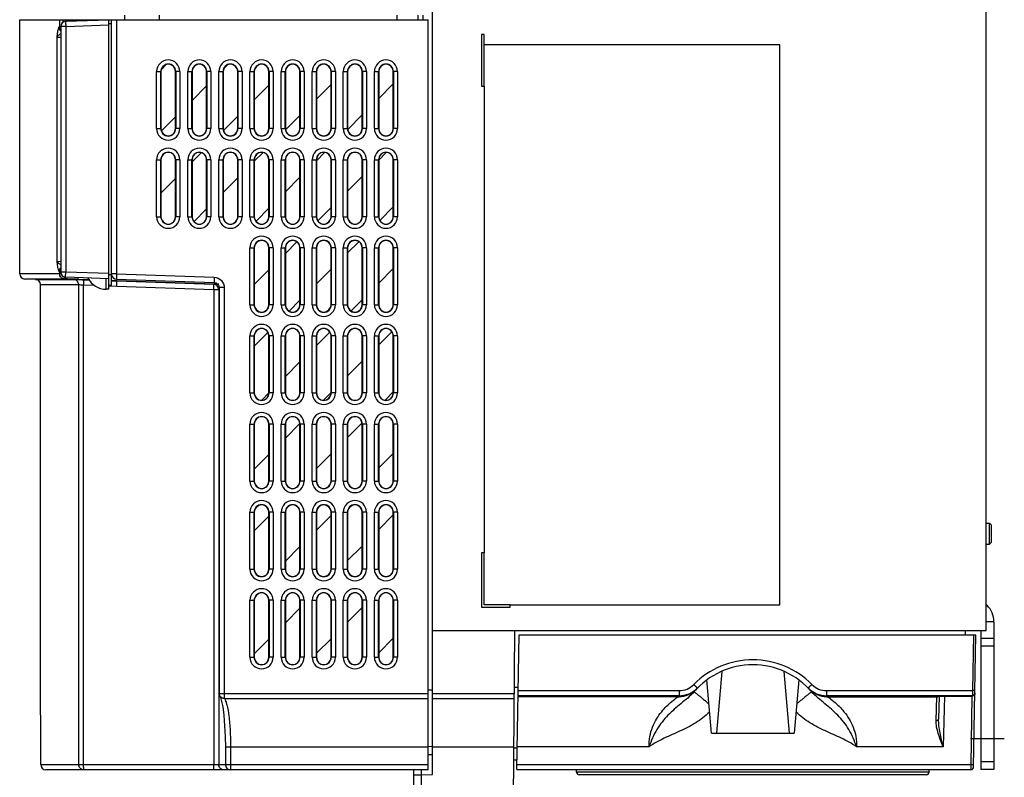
# Model space of a CAD drawing. Header units: millimetres. Extents: x 0 to 1500, y 0 to 1200.
# Tile 29 of 36: x 841 to 1031, y 402 to 548. Entities that reach past the tile are written whole.
import ezdxf

# ---------------------------------------------------------------- set-up
doc = ezdxf.new("R2010")
doc.units = ezdxf.units.MM
doc.header["$LTSCALE"] = 82.5
doc.linetypes.add('CENTER', pattern=[0.6, 0.375, -0.075, 0.075, -0.075])
doc.layers.get('0').update_dxf_attribs({"linetype": 'CONTINUOUS'})
doc.layers.add('002_AXIS', color=7, linetype='CONTINUOUS')
doc.layers.add('00_COMPONENTS', color=7, linetype='CONTINUOUS')

msp = doc.modelspace()

# ---------------------------------------------------------------- linework, layer by layer
at = {"color": 7, "linetype": 'CONTINUOUS'}
for p, q in [((987.33, 543), (930.33, 543)), ((987.33, 435), (987.33, 543)), ((930.33, 535), (930.33, 445)), ((935.33, 435), (987.33, 435))]:
    msp.add_line(p, q, dxfattribs=at)
at = {"layer": '002_AXIS', "color": 7, "linetype": 'CENTER'}
msp.add_line((1024.13, 409.2), (1030.63, 409.2), dxfattribs=at)
at = {"layer": '00_COMPONENTS', "color": 7, "linetype": 'CONTINUOUS'}
for p, q in [((920.33, 402.26), (920.33, 803.2)), ((1027.13, 430), (1027.13, 771.14)), ((840.73, 498.82), (840.73, 547.85)), ((840.73, 547.85), (919.53, 547.85)), ((849.61, 547.54), (857.93, 547.84)), ((857.93, 495.85), (857.93, 547.84)), ((858.43, 547.05), (857.93, 547.07)), ((858.43, 496.65), (858.43, 547.85)), ((860.95, 548.75), (860.93, 547.85)), ((867.62, 548.7), (867.63, 547.85)), ((913.52, 547.85), (913.52, 548.7)), ((917.53, 548.7), (917.53, 547.85)), ((918.53, 547.85), (918.53, 548.7)), ((919.53, 403.15), (919.53, 547.85)), ((848.64, 546.55), (848.64, 499.16)), ((930.33, 545), (929.83, 545)), ((929.83, 545), (929.83, 535)), ((930.33, 535), (930.33, 545)), ((867.97, 537.85), (867.97, 526.85)), ((870.79, 526.85), (870.79, 537.85)), ((873.97, 537.85), (873.97, 526.85)), ((876.79, 526.85), (876.79, 537.85)), ((879.97, 537.85), (879.97, 526.85)), ((882.79, 526.85), (882.79, 537.85)), ((885.97, 537.85), (885.97, 526.85)), ((888.79, 526.85), (888.79, 537.85)), ((891.97, 537.85), (891.97, 526.85)), ((894.79, 526.85), (894.79, 537.85)), ((897.97, 537.85), (897.97, 526.85)), ((900.79, 526.85), (900.79, 537.85)), ((903.97, 537.85), (903.97, 526.85)), ((906.79, 526.85), (906.79, 537.85)), ((909.97, 537.85), (909.97, 526.85)), ((912.79, 526.85), (912.79, 537.85)), ((929.83, 535), (930.33, 535)), ((867.97, 520.85), (867.97, 509.85)), ((870.79, 509.85), (870.79, 520.85)), ((873.97, 520.85), (873.97, 509.85)), ((876.79, 509.85), (876.79, 520.85)), ((879.97, 520.85), (879.97, 509.85)), ((882.79, 509.85), (882.79, 520.85)), ((885.97, 520.85), (885.97, 509.85)), ((888.79, 509.85), (888.79, 520.85)), ((891.97, 520.85), (891.97, 509.85)), ((894.79, 509.85), (894.79, 520.85)), ((897.97, 520.85), (897.97, 509.85)), ((900.79, 509.85), (900.79, 520.85)), ((903.97, 520.85), (903.97, 509.85)), ((906.79, 509.85), (906.79, 520.85)), ((909.97, 520.85), (909.97, 509.85)), ((912.79, 509.85), (912.79, 520.85)), ((885.97, 503.85), (885.97, 492.85)), ((888.79, 492.85), (888.79, 503.85)), ((891.97, 503.85), (891.97, 492.85)), ((894.79, 492.85), (894.79, 503.85)), ((897.97, 503.85), (897.97, 492.85)), ((900.79, 492.85), (900.79, 503.85)), ((903.97, 503.85), (903.97, 492.85)), ((906.79, 492.85), (906.79, 503.85)), ((909.97, 503.85), (909.97, 492.85)), ((912.79, 492.85), (912.79, 503.85)), ((843.77, 497.75), (841.7, 497.82)), ((857.93, 497.87), (849.61, 498.16)), ((858.43, 498.65), (857.93, 498.64)), ((859.4, 497.82), (878.22, 497.16)), ((844.73, 417.88), (844.73, 496.75)), ((857.93, 495.85), (857.43, 495.85)), ((857.93, 496.64), (858.43, 496.65)), ((879.2, 496.16), (879.2, 417.88)), ((885.97, 486.85), (885.97, 475.85)), ((888.79, 475.85), (888.79, 486.85)), ((891.97, 486.85), (891.97, 475.85)), ((894.79, 475.85), (894.79, 486.85)), ((897.97, 486.85), (897.97, 475.85)), ((900.79, 475.85), (900.79, 486.85)), ((903.97, 486.85), (903.97, 475.85)), ((906.79, 475.85), (906.79, 486.85)), ((909.97, 486.85), (909.97, 475.85)), ((912.79, 475.85), (912.79, 486.85)), ((885.97, 469.85), (885.97, 458.85)), ((888.79, 458.85), (888.79, 469.85)), ((891.97, 469.85), (891.97, 458.85)), ((894.79, 458.85), (894.79, 469.85)), ((897.97, 469.85), (897.97, 458.85)), ((900.79, 458.85), (900.79, 469.85)), ((903.97, 469.85), (903.97, 458.85)), ((906.79, 458.85), (906.79, 469.85)), ((909.97, 469.85), (909.97, 458.85)), ((912.79, 458.85), (912.79, 469.85)), ((885.97, 452.85), (885.97, 441.85)), ((888.79, 441.85), (888.79, 452.85)), ((891.97, 452.85), (891.97, 441.85)), ((894.79, 441.85), (894.79, 452.85)), ((897.97, 452.85), (897.97, 441.85)), ((900.79, 441.85), (900.79, 452.85)), ((903.97, 452.85), (903.97, 441.85)), ((906.79, 441.85), (906.79, 452.85)), ((909.97, 452.85), (909.97, 441.85)), ((912.79, 441.85), (912.79, 452.85)), ((1027.13, 450.7), (1027.75, 450.7)), ((1027.75, 450.7), (1028.13, 450.32)), ((1027.75, 446.7), (1027.75, 450.7)), ((1028.13, 447.08), (1028.13, 450.32)), ((1027.13, 446.7), (1027.75, 446.7)), ((1027.75, 446.7), (1028.13, 447.08)), ((930.33, 445), (929.83, 445)), ((929.83, 445), (929.83, 434.5)), ((930.33, 435), (930.33, 445)), ((885.97, 435.85), (885.97, 424.85)), ((888.79, 424.85), (888.79, 435.85)), ((891.97, 435.85), (891.97, 424.85)), ((894.79, 424.85), (894.79, 435.85)), ((897.97, 435.85), (897.97, 424.85)), ((900.79, 424.85), (900.79, 435.85)), ((903.97, 435.85), (903.97, 424.85)), ((906.79, 424.85), (906.79, 435.85)), ((909.97, 435.85), (909.97, 424.85)), ((912.79, 424.85), (912.79, 435.85)), ((935.33, 435), (930.33, 435)), ((935.33, 434.5), (935.33, 435)), ((929.83, 434.5), (935.33, 434.5)), ((920.33, 430), (1027.13, 430)), ((935.86, 387.2), (936.23, 430)), ((936.59, 403.2), (937.05, 429.2)), ((937.05, 429.2), (1025.16, 429.2)), ((1023.13, 429.2), (1023.13, 430)), ((1024.72, 403.69), (1025.16, 429.2)), ((1026.13, 430), (1026.13, 403.2)), ((1028.63, 428.5), (1026.13, 428.5)), ((1028.63, 427), (1026.13, 427)), ((976.17, 422.09), (975.13, 410.2)), ((988.09, 422.09), (989.13, 410.2)), ((974.13, 410.2), (973.23, 420.48)), ((991.03, 420.48), (990.13, 410.2)), ((920.33, 418.53), (919.53, 418.54)), ((936.14, 419.1), (936.87, 419.1)), ((971.25, 418.72), (971.28, 418.76)), ((971.25, 418.72), (971.28, 418.76)), ((993.02, 418.72), (992.99, 418.76)), ((992.99, 418.76), (993.02, 418.72)), ((1017.7, 417.35), (1017.72, 417.35)), ((1018.08, 417.37), (1017.96, 412.92)), ((1019.09, 417.38), (1024.47, 417.38)), ((974.13, 410.2), (990.13, 410.2)), ((844.8, 404.15), (844.8, 407.55)), ((880.41, 407.54), (880.42, 404.15)), ((920.33, 406.04), (919.53, 406.04)), ((936.01, 405.1), (936.63, 405.1)), ((1028.63, 404.7), (1026.13, 404.7)), ((919.53, 403.15), (845.8, 403.15)), ((918.23, 387.2), (918.23, 403.15)), ((936.59, 403.2), (1024.22, 403.2)), ((948.15, 402.69), (948.13, 403.2)), ((1016.11, 402.69), (1016.13, 403.2)), ((1028.63, 403.2), (1026.13, 403.2)), ((916.73, 402.2), (918.23, 402.2)), ((918.23, 402.2), (920.33, 402.26)), ((1015.61, 402.2), (948.65, 402.2))]:
    msp.add_line(p, q, dxfattribs=at)
at = {"layer": '00_COMPONENTS', "color": 9, "linetype": 'CONTINUOUS'}
for p, q in [((848.43, 547.85), (848.43, 546.42)), ((849.13, 547.36), (849.13, 547.85)), ((851.99, 547.63), (851.99, 547.85)), ((859.43, 547.85), (859.43, 498.82)), ((848.64, 546.41), (848.32, 546.42)), ((849.61, 546.55), (848.64, 546.55)), ((849.61, 546.55), (857.93, 546.84)), ((849.61, 546.55), (849.61, 499.16)), ((847.9, 544.48), (847.9, 501.22)), ((847.9, 544.48), (848.62, 544.46)), ((867.15, 526.85), (867.15, 537.85)), ((867.15, 537.85), (867.97, 537.85)), ((867.95, 526.85), (867.95, 537.85)), ((871.62, 537.85), (870.79, 537.85)), ((870.82, 537.85), (870.82, 526.85)), ((871.62, 537.85), (871.62, 526.85)), ((873.15, 537.85), (873.97, 537.85)), ((873.15, 526.85), (873.15, 537.85)), ((873.95, 526.85), (873.95, 537.85)), ((877.62, 537.85), (876.79, 537.85)), ((876.82, 537.85), (876.82, 526.85)), ((877.62, 537.85), (877.62, 526.85)), ((879.15, 537.85), (879.97, 537.85)), ((879.15, 526.85), (879.15, 537.85)), ((879.95, 526.85), (879.95, 537.85)), ((883.62, 537.85), (882.79, 537.85)), ((882.82, 537.85), (882.82, 526.85)), ((883.62, 537.85), (883.62, 526.85)), ((885.15, 537.85), (885.97, 537.85)), ((885.15, 526.85), (885.15, 537.85)), ((885.95, 526.85), (885.95, 537.85)), ((889.62, 537.85), (888.79, 537.85)), ((888.82, 537.85), (888.82, 526.85)), ((889.62, 537.85), (889.62, 526.85)), ((891.15, 537.85), (891.97, 537.85)), ((891.15, 526.85), (891.15, 537.85)), ((891.95, 526.85), (891.95, 537.85)), ((895.62, 537.85), (894.79, 537.85)), ((894.82, 537.85), (894.82, 526.85)), ((895.62, 537.85), (895.62, 526.85)), ((897.15, 537.85), (897.97, 537.85)), ((897.15, 526.85), (897.15, 537.85)), ((897.95, 526.85), (897.95, 537.85)), ((901.62, 537.85), (900.79, 537.85)), ((900.82, 537.85), (900.82, 526.85)), ((901.62, 537.85), (901.62, 526.85)), ((903.15, 537.85), (903.97, 537.85)), ((903.15, 526.85), (903.15, 537.85)), ((903.95, 526.85), (903.95, 537.85)), ((907.62, 537.85), (906.79, 537.85)), ((906.82, 537.85), (906.82, 526.85)), ((907.62, 537.85), (907.62, 526.85)), ((909.15, 537.85), (909.97, 537.85)), ((909.15, 526.85), (909.15, 537.85)), ((909.95, 526.85), (909.95, 537.85)), ((913.62, 537.85), (912.79, 537.85)), ((912.82, 537.85), (912.82, 526.85)), ((913.62, 537.85), (913.62, 526.85)), ((867.15, 526.85), (867.97, 526.85)), ((871.62, 526.85), (870.79, 526.85)), ((873.15, 526.85), (873.97, 526.85)), ((877.62, 526.85), (876.79, 526.85)), ((879.15, 526.85), (879.97, 526.85)), ((883.62, 526.85), (882.79, 526.85)), ((885.15, 526.85), (885.97, 526.85)), ((889.62, 526.85), (888.79, 526.85)), ((891.15, 526.85), (891.97, 526.85)), ((895.62, 526.85), (894.79, 526.85)), ((897.15, 526.85), (897.97, 526.85)), ((901.62, 526.85), (900.79, 526.85)), ((903.15, 526.85), (903.97, 526.85)), ((907.62, 526.85), (906.79, 526.85)), ((909.15, 526.85), (909.97, 526.85)), ((913.62, 526.85), (912.79, 526.85)), ((867.15, 520.85), (867.97, 520.85)), ((867.15, 509.85), (867.15, 520.85)), ((867.95, 509.85), (867.95, 520.85)), ((871.62, 520.85), (870.79, 520.85)), ((870.82, 520.85), (870.82, 509.85)), ((871.62, 520.85), (871.62, 509.85)), ((873.15, 520.85), (873.97, 520.85)), ((873.15, 509.85), (873.15, 520.85)), ((873.95, 509.85), (873.95, 520.85)), ((877.62, 520.85), (876.79, 520.85)), ((876.82, 520.85), (876.82, 509.85)), ((877.62, 520.85), (877.62, 509.85)), ((879.15, 520.85), (879.97, 520.85)), ((879.15, 509.85), (879.15, 520.85)), ((879.95, 509.85), (879.95, 520.85)), ((883.62, 520.85), (882.79, 520.85)), ((882.82, 520.85), (882.82, 509.85)), ((883.62, 520.85), (883.62, 509.85)), ((885.15, 520.85), (885.97, 520.85)), ((885.15, 509.85), (885.15, 520.85)), ((885.95, 509.85), (885.95, 520.85)), ((889.62, 520.85), (888.79, 520.85)), ((888.82, 520.85), (888.82, 509.85)), ((889.62, 520.85), (889.62, 509.85)), ((891.15, 520.85), (891.97, 520.85)), ((891.15, 509.85), (891.15, 520.85)), ((891.95, 509.85), (891.95, 520.85)), ((895.62, 520.85), (894.79, 520.85)), ((894.82, 520.85), (894.82, 509.85)), ((895.62, 520.85), (895.62, 509.85)), ((897.15, 520.85), (897.97, 520.85)), ((897.15, 509.85), (897.15, 520.85)), ((897.95, 509.85), (897.95, 520.85)), ((901.62, 520.85), (900.79, 520.85)), ((900.82, 520.85), (900.82, 509.85)), ((901.62, 520.85), (901.62, 509.85)), ((903.15, 520.85), (903.97, 520.85)), ((903.15, 509.85), (903.15, 520.85)), ((903.95, 509.85), (903.95, 520.85)), ((907.62, 520.85), (906.79, 520.85)), ((906.82, 520.85), (906.82, 509.85)), ((907.62, 520.85), (907.62, 509.85)), ((909.15, 520.85), (909.97, 520.85)), ((909.15, 509.85), (909.15, 520.85)), ((909.95, 509.85), (909.95, 520.85)), ((913.62, 520.85), (912.79, 520.85)), ((912.82, 520.85), (912.82, 509.85)), ((913.62, 520.85), (913.62, 509.85)), ((867.15, 509.85), (867.97, 509.85)), ((871.62, 509.85), (870.79, 509.85)), ((873.15, 509.85), (873.97, 509.85)), ((877.62, 509.85), (876.79, 509.85)), ((879.15, 509.85), (879.97, 509.85)), ((883.62, 509.85), (882.79, 509.85)), ((885.15, 509.85), (885.97, 509.85)), ((889.62, 509.85), (888.79, 509.85)), ((891.15, 509.85), (891.97, 509.85)), ((895.62, 509.85), (894.79, 509.85)), ((897.15, 509.85), (897.97, 509.85)), ((901.62, 509.85), (900.79, 509.85)), ((903.15, 509.85), (903.97, 509.85)), ((907.62, 509.85), (906.79, 509.85)), ((909.15, 509.85), (909.97, 509.85)), ((913.62, 509.85), (912.79, 509.85)), ((885.15, 503.85), (885.97, 503.85)), ((885.15, 492.85), (885.15, 503.85)), ((885.95, 492.85), (885.95, 503.85)), ((889.62, 503.85), (888.79, 503.85)), ((888.82, 503.85), (888.82, 492.85)), ((889.62, 503.85), (889.62, 492.85)), ((891.15, 503.85), (891.97, 503.85)), ((891.15, 492.85), (891.15, 503.85)), ((891.95, 492.85), (891.95, 503.85)), ((895.62, 503.85), (894.79, 503.85)), ((894.82, 503.85), (894.82, 492.85)), ((895.62, 503.85), (895.62, 492.85)), ((897.15, 503.85), (897.97, 503.85)), ((897.15, 492.85), (897.15, 503.85)), ((897.95, 492.85), (897.95, 503.85)), ((901.62, 503.85), (900.79, 503.85)), ((900.82, 503.85), (900.82, 492.85)), ((901.62, 503.85), (901.62, 492.85)), ((903.15, 503.85), (903.97, 503.85)), ((903.15, 492.85), (903.15, 503.85)), ((903.95, 492.85), (903.95, 503.85)), ((907.62, 503.85), (906.79, 503.85)), ((906.82, 503.85), (906.82, 492.85)), ((907.62, 503.85), (907.62, 492.85)), ((909.15, 503.85), (909.97, 503.85)), ((909.15, 492.85), (909.15, 503.85)), ((909.95, 492.85), (909.95, 503.85)), ((913.62, 503.85), (912.79, 503.85)), ((912.82, 503.85), (912.82, 492.85)), ((913.62, 503.85), (913.62, 492.85)), ((847.9, 501.22), (848.64, 501.25)), ((848.74, 498.82), (840.73, 498.82)), ((843.56, 497.82), (841.7, 497.82)), ((849.38, 497.82), (843.56, 497.82)), ((843.77, 497.75), (851.16, 497.75)), ((848.32, 499.28), (848.43, 499.29)), ((848.43, 499.29), (848.64, 499.29)), ((848.43, 499.29), (848.43, 498.82)), ((849.61, 499.16), (848.64, 499.16)), ((849.41, 497.82), (849.38, 497.82)), ((854.18, 497.65), (849.41, 497.82)), ((850.08, 497.82), (849.41, 497.82)), ((857.93, 498.87), (849.61, 499.16)), ((853.87, 497.7), (851.99, 497.76)), ((853.07, 497.69), (854.18, 497.65)), ((854.15, 497.69), (853.87, 497.7)), ((857.43, 495.85), (857.43, 497.89)), ((858.55, 498.53), (858.42, 498.54)), ((859.43, 498.82), (858.43, 498.82)), ((859.39, 497.5), (858.43, 497.54)), ((859.43, 498.82), (859.4, 497.82)), ((859.43, 498.82), (878.25, 498.16)), ((878.25, 498.16), (878.22, 497.16)), ((844.73, 496.75), (852.11, 496.75)), ((852.11, 404.15), (852.11, 496.75)), ((853.07, 404.15), (853.07, 496.69)), ((853.07, 496.69), (855.1, 496.62)), ((857.93, 496.52), (858.43, 496.5)), ((859.48, 497.47), (858.43, 497.5)), ((858.43, 497.5), (859.39, 497.47)), ((858.43, 496.5), (859.48, 496.47)), ((878.21, 496.85), (859.39, 497.5)), ((859.39, 497.47), (859.48, 497.47)), ((859.48, 497.47), (878.15, 496.82)), ((859.48, 496.47), (878.15, 495.82)), ((878.15, 496.82), (878.86, 496.82)), ((878.15, 495.82), (879.2, 495.82)), ((878.15, 495.82), (878.15, 404.15)), ((878.85, 496.83), (878.21, 496.85)), ((879.11, 496.82), (878.85, 496.83)), ((879.11, 495.82), (879.11, 404.15)), ((880.2, 496.16), (879.2, 496.16)), ((880.2, 496.16), (880.2, 416.9)), ((885.15, 492.85), (885.97, 492.85)), ((889.62, 492.85), (888.79, 492.85)), ((891.15, 492.85), (891.97, 492.85)), ((895.62, 492.85), (894.79, 492.85)), ((897.15, 492.85), (897.97, 492.85)), ((901.62, 492.85), (900.79, 492.85)), ((903.15, 492.85), (903.97, 492.85)), ((907.62, 492.85), (906.79, 492.85)), ((909.15, 492.85), (909.97, 492.85)), ((913.62, 492.85), (912.79, 492.85)), ((885.15, 486.85), (885.97, 486.85)), ((885.15, 475.85), (885.15, 486.85)), ((885.95, 475.85), (885.95, 486.85)), ((889.62, 486.85), (888.79, 486.85)), ((888.82, 486.85), (888.82, 475.85)), ((889.62, 486.85), (889.62, 475.85)), ((891.15, 486.85), (891.97, 486.85)), ((891.15, 475.85), (891.15, 486.85)), ((891.95, 475.85), (891.95, 486.85)), ((895.62, 486.85), (894.79, 486.85)), ((894.82, 486.85), (894.82, 475.85)), ((895.62, 486.85), (895.62, 475.85)), ((897.15, 486.85), (897.97, 486.85)), ((897.15, 475.85), (897.15, 486.85)), ((897.95, 475.85), (897.95, 486.85)), ((901.62, 486.85), (900.79, 486.85)), ((900.82, 486.85), (900.82, 475.85)), ((901.62, 486.85), (901.62, 475.85)), ((903.15, 486.85), (903.97, 486.85)), ((903.15, 475.85), (903.15, 486.85)), ((903.95, 475.85), (903.95, 486.85)), ((907.62, 486.85), (906.79, 486.85)), ((906.82, 486.85), (906.82, 475.85)), ((907.62, 486.85), (907.62, 475.85)), ((909.15, 486.85), (909.97, 486.85)), ((909.15, 475.85), (909.15, 486.85)), ((909.95, 475.85), (909.95, 486.85)), ((913.62, 486.85), (912.79, 486.85)), ((912.82, 486.85), (912.82, 475.85)), ((913.62, 486.85), (913.62, 475.85)), ((885.15, 475.85), (885.97, 475.85)), ((889.62, 475.85), (888.79, 475.85)), ((891.15, 475.85), (891.97, 475.85)), ((895.62, 475.85), (894.79, 475.85)), ((897.15, 475.85), (897.97, 475.85)), ((901.62, 475.85), (900.79, 475.85)), ((903.15, 475.85), (903.97, 475.85)), ((907.62, 475.85), (906.79, 475.85)), ((909.15, 475.85), (909.97, 475.85)), ((913.62, 475.85), (912.79, 475.85)), ((885.15, 469.85), (885.97, 469.85)), ((885.15, 458.85), (885.15, 469.85)), ((885.95, 458.85), (885.95, 469.85)), ((889.62, 469.85), (888.79, 469.85)), ((888.82, 469.85), (888.82, 458.85)), ((889.62, 469.85), (889.62, 458.85)), ((891.15, 469.85), (891.97, 469.85)), ((891.15, 458.85), (891.15, 469.85)), ((891.95, 458.85), (891.95, 469.85)), ((895.62, 469.85), (894.79, 469.85)), ((894.82, 469.85), (894.82, 458.85)), ((895.62, 469.85), (895.62, 458.85)), ((897.15, 469.85), (897.97, 469.85)), ((897.15, 458.85), (897.15, 469.85)), ((897.95, 458.85), (897.95, 469.85)), ((901.62, 469.85), (900.79, 469.85)), ((900.82, 469.85), (900.82, 458.85)), ((901.62, 469.85), (901.62, 458.85)), ((903.15, 469.85), (903.97, 469.85)), ((903.15, 458.85), (903.15, 469.85)), ((903.95, 458.85), (903.95, 469.85)), ((907.62, 469.85), (906.79, 469.85)), ((906.82, 469.85), (906.82, 458.85)), ((907.62, 469.85), (907.62, 458.85)), ((909.15, 469.85), (909.97, 469.85)), ((909.15, 458.85), (909.15, 469.85)), ((909.95, 458.85), (909.95, 469.85)), ((913.62, 469.85), (912.79, 469.85)), ((912.82, 469.85), (912.82, 458.85)), ((913.62, 469.85), (913.62, 458.85)), ((885.15, 458.85), (885.97, 458.85)), ((889.62, 458.85), (888.79, 458.85)), ((891.15, 458.85), (891.97, 458.85)), ((895.62, 458.85), (894.79, 458.85)), ((897.15, 458.85), (897.97, 458.85)), ((901.62, 458.85), (900.79, 458.85)), ((903.15, 458.85), (903.97, 458.85)), ((907.62, 458.85), (906.79, 458.85)), ((909.15, 458.85), (909.97, 458.85)), ((913.62, 458.85), (912.79, 458.85)), ((885.15, 452.85), (885.97, 452.85)), ((885.15, 441.85), (885.15, 452.85)), ((885.95, 441.85), (885.95, 452.85)), ((889.62, 452.85), (888.79, 452.85)), ((888.82, 452.85), (888.82, 441.85)), ((889.62, 452.85), (889.62, 441.85)), ((891.15, 452.85), (891.97, 452.85)), ((891.15, 441.85), (891.15, 452.85)), ((891.95, 441.85), (891.95, 452.85)), ((895.62, 452.85), (894.79, 452.85)), ((894.82, 452.85), (894.82, 441.85)), ((895.62, 452.85), (895.62, 441.85)), ((897.15, 452.85), (897.97, 452.85)), ((897.15, 441.85), (897.15, 452.85)), ((897.95, 441.85), (897.95, 452.85)), ((901.62, 452.85), (900.79, 452.85)), ((900.82, 452.85), (900.82, 441.85)), ((901.62, 452.85), (901.62, 441.85)), ((903.15, 452.85), (903.97, 452.85)), ((903.15, 441.85), (903.15, 452.85)), ((903.95, 441.85), (903.95, 452.85)), ((907.62, 452.85), (906.79, 452.85)), ((906.82, 452.85), (906.82, 441.85)), ((907.62, 452.85), (907.62, 441.85)), ((909.15, 452.85), (909.97, 452.85)), ((909.15, 441.85), (909.15, 452.85)), ((909.95, 441.85), (909.95, 452.85)), ((913.62, 452.85), (912.79, 452.85)), ((912.82, 452.85), (912.82, 441.85)), ((913.62, 452.85), (913.62, 441.85)), ((885.15, 441.85), (885.97, 441.85)), ((889.62, 441.85), (888.79, 441.85)), ((891.15, 441.85), (891.97, 441.85)), ((895.62, 441.85), (894.79, 441.85)), ((897.15, 441.85), (897.97, 441.85)), ((901.62, 441.85), (900.79, 441.85)), ((903.15, 441.85), (903.97, 441.85)), ((907.62, 441.85), (906.79, 441.85)), ((909.15, 441.85), (909.97, 441.85)), ((913.62, 441.85), (912.79, 441.85)), ((885.15, 435.85), (885.97, 435.85)), ((885.15, 424.85), (885.15, 435.85)), ((885.95, 424.85), (885.95, 435.85)), ((889.62, 435.85), (888.79, 435.85)), ((888.82, 435.85), (888.82, 424.85)), ((889.62, 435.85), (889.62, 424.85)), ((891.15, 435.85), (891.97, 435.85)), ((891.15, 424.85), (891.15, 435.85)), ((891.95, 424.85), (891.95, 435.85)), ((895.62, 435.85), (894.79, 435.85)), ((894.82, 435.85), (894.82, 424.85)), ((895.62, 435.85), (895.62, 424.85)), ((897.15, 435.85), (897.97, 435.85)), ((897.15, 424.85), (897.15, 435.85)), ((897.95, 424.85), (897.95, 435.85)), ((901.62, 435.85), (900.79, 435.85)), ((900.82, 435.85), (900.82, 424.85)), ((901.62, 435.85), (901.62, 424.85)), ((903.15, 435.85), (903.97, 435.85)), ((903.15, 424.85), (903.15, 435.85)), ((903.95, 424.85), (903.95, 435.85)), ((907.62, 435.85), (906.79, 435.85)), ((906.82, 435.85), (906.82, 424.85)), ((907.62, 435.85), (907.62, 424.85)), ((909.15, 435.85), (909.97, 435.85)), ((909.15, 424.85), (909.15, 435.85)), ((909.95, 424.85), (909.95, 435.85)), ((913.62, 435.85), (912.79, 435.85)), ((912.82, 435.85), (912.82, 424.85)), ((913.62, 435.85), (913.62, 424.85)), ((1027.31, 434.89), (1027.13, 434.7)), ((1028.63, 431.7), (1027.13, 431.7)), ((1024.66, 429.2), (1024.48, 418.42)), ((885.15, 424.85), (885.97, 424.85)), ((889.62, 424.85), (888.79, 424.85)), ((891.15, 424.85), (891.97, 424.85)), ((895.62, 424.85), (894.79, 424.85)), ((897.15, 424.85), (897.97, 424.85)), ((901.62, 424.85), (900.79, 424.85)), ((903.15, 424.85), (903.97, 424.85)), ((907.62, 424.85), (906.79, 424.85)), ((909.15, 424.85), (909.97, 424.85)), ((913.62, 424.85), (912.79, 424.85)), ((879.2, 417.88), (919.53, 417.88)), ((920.33, 417.85), (936.13, 417.85)), ((936.86, 418.42), (967.9, 418.42)), ((967.9, 418.42), (967.9, 417.46)), ((996.37, 418.42), (1024.48, 418.42)), ((996.37, 418.42), (996.37, 417.46)), ((1024.48, 418.42), (1024.47, 417.46)), ((879.37, 417.32), (879.37, 417.33)), ((880.21, 416.9), (919.53, 416.9)), ((920.33, 416.89), (936.12, 416.89)), ((936.84, 417.46), (967.9, 417.46)), ((967.66, 417.21), (936.84, 417.21)), ((996.37, 417.46), (1024.47, 417.46)), ((996.6, 417.21), (1017.59, 417.21)), ((1017.46, 412.66), (1017.59, 417.21)), ((1017.59, 417.21), (1017.59, 417.33)), ((1019.08, 417.38), (1018.82, 407.57)), ((1019.09, 417.38), (1024.47, 417.38)), ((1019.09, 417.38), (1019.09, 417.38)), ((1024.23, 404.17), (1024.46, 417.38)), ((1024.47, 417.46), (1024.47, 417.38)), ((1024.47, 417.38), (1024.47, 417.38)), ((919.53, 407.51), (881.41, 407.51)), ((881.41, 407.51), (881.42, 404.12)), ((920.33, 407.61), (919.53, 407.62)), ((936.04, 407.55), (920.33, 407.55)), ((936.04, 407.41), (936.67, 407.41)), ((962.14, 407.57), (936.67, 407.57)), ((1018.82, 407.57), (1002.12, 407.57)), ((844.8, 404.15), (880.42, 404.15)), ((919.53, 404.12), (881.42, 404.12)), ((881.42, 404.12), (881.42, 403.15)), ((936.61, 404.17), (1024.23, 404.17)), ((1016.11, 402.69), (948.15, 402.69)), ((1024.22, 403.2), (1024.23, 404.17))]:
    msp.add_line(p, q, dxfattribs=at)
at = {"layer": '00_COMPONENTS', "color": 2, "linetype": 'CONTINUOUS'}
for p, q in [((868.06, 538.27), (868.99, 539.19)), ((880.1, 538.42), (880.76, 539.08)), ((892.45, 538.9), (892.52, 538.97)), ((873.97, 532.29), (876.79, 535.12)), ((885.97, 532.41), (888.79, 535.24)), ((897.97, 532.53), (900.79, 535.36)), ((909.97, 532.65), (912.79, 535.48)), ((868.07, 526.4), (870.79, 529.12)), ((880.05, 526.5), (882.79, 529.24)), ((892.03, 526.59), (894.79, 529.36)), ((904.01, 526.69), (906.79, 529.48)), ((885.97, 520.53), (887.67, 522.23)), ((897.97, 520.65), (899.55, 522.23)), ((909.97, 520.78), (911.42, 522.23)), ((873.97, 520.41), (875.76, 522.2)), ((867.97, 514.41), (870.79, 517.24)), ((879.97, 514.53), (882.79, 517.36)), ((891.97, 514.65), (894.79, 517.48)), ((903.97, 514.78), (906.79, 517.6)), ((874.36, 508.93), (876.79, 511.36)), ((886.31, 508.99), (888.79, 511.48)), ((898.25, 509.06), (900.79, 511.6)), ((910.2, 509.13), (912.79, 511.72)), ((891.97, 502.78), (894.19, 504.99)), ((903.97, 502.9), (906.11, 505.03)), ((885.97, 496.78), (888.79, 499.6)), ((897.97, 496.9), (900.79, 499.72)), ((909.97, 497.02), (912.79, 499.84)), ((904.64, 491.68), (906.79, 493.84)), ((892.72, 491.64), (894.79, 493.72)), ((885.97, 484.9), (888.6, 487.53)), ((897.97, 485.02), (900.55, 487.6)), ((909.97, 485.14), (912.5, 487.66)), ((891.97, 479.02), (894.79, 481.84)), ((903.97, 479.14), (906.79, 481.96)), ((887.43, 474.48), (888.79, 475.84)), ((899.31, 474.48), (900.79, 475.96)), ((911.19, 474.48), (912.79, 476.08)), ((891.97, 467.14), (894.77, 469.94)), ((903.97, 467.26), (906.75, 470.04)), ((885.97, 461.14), (888.79, 463.96)), ((897.97, 461.26), (900.79, 464.08)), ((909.97, 461.38), (912.79, 464.2)), ((885.97, 449.26), (888.79, 452.08)), ((897.97, 449.38), (900.79, 452.2)), ((909.97, 449.5), (912.79, 452.32)), ((903.97, 443.5), (906.79, 446.32)), ((891.97, 443.38), (894.79, 446.2)), ((891.97, 431.5), (894.79, 434.32)), ((903.97, 431.62), (906.79, 434.44)), ((885.97, 425.5), (888.79, 428.32)), ((897.97, 425.62), (900.79, 428.44)), ((909.97, 425.74), (912.79, 428.57))]:
    msp.add_line(p, q, dxfattribs=at)
at = {"layer": '00_COMPONENTS', "color": 3, "linetype": 'CONTINUOUS'}
for p, q in [((1027.13, 435.07), (1027.31, 434.89)), ((1028.63, 431.7), (1028.63, 403.2)), ((916.73, 387.2), (916.73, 403.15))]:
    msp.add_line(p, q, dxfattribs=at)
at = {"layer": '00_COMPONENTS', "color": 7, "linetype": 'CONTINUOUS'}
for points in [[(878.22, 497.16), (878.6, 497.07), (879.12, 496.56), (879.2, 496.16)], [(879.37, 417.32), (879.47, 417.11), (879.91, 415.27), (880.11, 413.72), (880.37, 409.56), (880.41, 407.54)], [(1017.72, 417.35), (1017.84, 417.36), (1018.05, 417.37)], [(1018.05, 417.37), (1018.34, 417.38), (1018.7, 417.38), (1019.09, 417.38)]]:
    msp.add_lwpolyline(points, dxfattribs=at)
for centre, radius, start, end in [((849.64, 546.55), 1, 92.0044, 179.9965), ((869.38, 537.85), 1.41, 0, 180), ((875.38, 537.85), 1.41, 0, 180), ((881.38, 537.85), 1.41, 0, 180), ((887.38, 537.85), 1.41, 0, 180), ((893.38, 537.85), 1.41, 0, 180), ((899.38, 537.85), 1.41, 0, 180), ((905.38, 537.85), 1.41, 0, 180), ((911.38, 537.85), 1.41, 0, 180), ((869.38, 526.85), 1.41, 180, 360), ((875.38, 526.85), 1.41, 180, 360), ((881.38, 526.85), 1.41, 180, 360), ((887.38, 526.85), 1.41, 180, 360), ((893.38, 526.85), 1.41, 180, 360), ((899.38, 526.85), 1.41, 180, 360), ((905.38, 526.85), 1.41, 180, 360), ((911.38, 526.85), 1.41, 180, 360), ((869.38, 520.85), 1.41, 0, 180), ((875.38, 520.85), 1.41, 0, 180), ((881.38, 520.85), 1.41, 0, 180), ((887.38, 520.85), 1.41, 0, 180), ((893.38, 520.85), 1.41, 0, 180), ((899.38, 520.85), 1.41, 0, 180), ((905.38, 520.85), 1.41, 0, 180), ((911.38, 520.85), 1.41, 0, 180), ((869.38, 509.85), 1.41, 180, 360), ((875.38, 509.85), 1.41, 180, 360), ((881.38, 509.85), 1.41, 180, 360), ((887.38, 509.85), 1.41, 180, 360), ((893.38, 509.85), 1.41, 180, 360), ((899.38, 509.85), 1.41, 180, 360), ((905.38, 509.85), 1.41, 180, 360), ((911.38, 509.85), 1.41, 180, 360), ((887.38, 503.85), 1.41, 0, 180), ((893.38, 503.85), 1.41, 0, 180), ((899.38, 503.85), 1.41, 0, 180), ((905.38, 503.85), 1.41, 0, 180), ((911.38, 503.85), 1.41, 0, 180), ((841.73, 498.82), 1, 180, 268), ((843.73, 496.75), 1, 0.006, 87.9942), ((849.64, 499.16), 1, 179.997, 267.9978), ((857.43, 499.85), 4, 207.4292, 270), ((859.43, 498.82), 1, 188.8918, 268), ((887.38, 492.85), 1.41, 180, 360), ((893.38, 492.85), 1.41, 180, 360), ((899.38, 492.85), 1.41, 180, 360), ((905.38, 492.85), 1.41, 180, 360), ((911.38, 492.85), 1.41, 180, 360), ((887.38, 486.85), 1.41, 0, 180), ((893.38, 486.85), 1.41, 0, 180), ((899.38, 486.85), 1.41, 0, 180), ((905.38, 486.85), 1.41, 0, 180), ((911.38, 486.85), 1.41, 0, 180), ((887.38, 475.85), 1.41, 180, 360), ((893.38, 475.85), 1.41, 180, 360), ((899.38, 475.85), 1.41, 180, 360), ((905.38, 475.85), 1.41, 180, 360), ((911.38, 475.85), 1.41, 180, 360), ((887.38, 469.85), 1.41, 0, 180), ((893.38, 469.85), 1.41, 0, 180), ((899.38, 469.85), 1.41, 0, 180), ((905.38, 469.85), 1.41, 0, 180), ((911.38, 469.85), 1.41, 0, 180), ((887.38, 458.85), 1.41, 180, 360), ((893.38, 458.85), 1.41, 180, 360), ((899.38, 458.85), 1.41, 180, 360), ((905.38, 458.85), 1.41, 180, 360), ((911.38, 458.85), 1.41, 180, 360), ((887.38, 452.85), 1.41, 0, 180), ((893.38, 452.85), 1.41, 0, 180), ((899.38, 452.85), 1.41, 0, 180), ((905.38, 452.85), 1.41, 0, 180), ((911.38, 452.85), 1.41, 0, 180), ((887.38, 441.85), 1.41, 180, 360), ((893.38, 441.85), 1.41, 180, 360), ((899.38, 441.85), 1.41, 180, 360), ((905.38, 441.85), 1.41, 180, 360), ((911.38, 441.85), 1.41, 180, 360), ((887.38, 435.85), 1.41, 0, 180), ((893.38, 435.85), 1.41, 0, 180), ((899.38, 435.85), 1.41, 0, 180), ((905.38, 435.85), 1.41, 0, 180), ((911.38, 435.85), 1.41, 0, 180), ((887.38, 424.85), 1.41, 180, 360), ((893.38, 424.85), 1.41, 180, 360), ((899.38, 424.85), 1.41, 180, 360), ((905.38, 424.85), 1.41, 180, 360), ((911.38, 424.85), 1.41, 180, 360), ((982.13, 408.4), 15, 40.7217, 139.2783), ((967.9, 422.46), 5.01, 270.0032, 315.3613), ((996.37, 422.46), 5.01, 224.6387, 269.9968), ((845.8, 404.15), 1, 179.9969, 269.9969), ((881.42, 404.15), 1, 180.4341, 270.0001), ((948.65, 402.7), 0.5, 182, 270), ((1015.61, 402.7), 0.5, 270, 358), ((1024.22, 403.7), 0.5, 270, 358.9999)]:
    msp.add_arc(centre, radius, start, end, dxfattribs=at)
at = {"layer": '00_COMPONENTS', "color": 9, "linetype": 'CONTINUOUS'}
for centre, radius, start, end in [((869.38, 537.85), 2.23, 0, 180), ((875.38, 537.85), 2.23, 0, 180), ((881.38, 537.85), 2.23, 0, 180), ((887.38, 537.85), 2.23, 0, 180), ((893.38, 537.85), 2.23, 0, 180), ((899.38, 537.85), 2.23, 0, 180), ((905.38, 537.85), 2.23, 0, 180), ((911.38, 537.85), 2.23, 0, 180), ((869.38, 537.85), 1.44, 0, 180), ((875.38, 537.85), 1.44, 0, 180), ((881.38, 537.85), 1.44, 0, 180), ((887.38, 537.85), 1.44, 0, 180), ((893.38, 537.85), 1.44, 0, 180), ((899.38, 537.85), 1.44, 0, 180), ((905.38, 537.85), 1.44, 0, 180), ((911.38, 537.85), 1.44, 0, 180), ((869.38, 526.85), 2.23, 180, 360), ((869.38, 526.85), 1.44, 180, 360), ((875.38, 526.85), 2.23, 180, 360), ((875.38, 526.85), 1.44, 180, 360), ((881.38, 526.85), 2.23, 180, 360), ((881.38, 526.85), 1.44, 180, 360), ((887.38, 526.85), 2.23, 180, 360), ((887.38, 526.85), 1.44, 180, 360), ((893.38, 526.85), 2.23, 180, 360), ((893.38, 526.85), 1.44, 180, 360), ((899.38, 526.85), 2.23, 180, 360), ((899.38, 526.85), 1.44, 180, 360), ((905.38, 526.85), 2.23, 180, 360), ((905.38, 526.85), 1.44, 180, 360), ((911.38, 526.85), 2.23, 180, 360), ((911.38, 526.85), 1.44, 180, 360), ((869.38, 520.85), 2.23, 0, 180), ((869.38, 520.85), 1.44, 0, 180), ((875.38, 520.85), 2.23, 0, 180), ((875.38, 520.85), 1.44, 0, 180), ((881.38, 520.85), 2.23, 0, 180), ((881.38, 520.85), 1.44, 0, 180), ((887.38, 520.85), 2.23, 0, 180), ((887.38, 520.85), 1.44, 0, 180), ((893.38, 520.85), 2.23, 0, 180), ((893.38, 520.85), 1.44, 0, 180), ((899.38, 520.85), 2.23, 0, 180), ((899.38, 520.85), 1.44, 0, 180), ((905.38, 520.85), 2.23, 0, 180), ((905.38, 520.85), 1.44, 0, 180), ((911.38, 520.85), 2.23, 0, 180), ((911.38, 520.85), 1.44, 0, 180), ((869.38, 509.85), 2.23, 180, 360), ((869.38, 509.85), 1.44, 180, 360), ((875.38, 509.85), 2.23, 180, 360), ((875.38, 509.85), 1.44, 180, 360), ((881.38, 509.85), 2.23, 180, 360), ((881.38, 509.85), 1.44, 180, 360), ((887.38, 509.85), 2.23, 180, 360), ((887.38, 509.85), 1.44, 180, 360), ((893.38, 509.85), 2.23, 180, 360), ((893.38, 509.85), 1.44, 180, 360), ((899.38, 509.85), 2.23, 180, 360), ((899.38, 509.85), 1.44, 180, 360), ((905.38, 509.85), 2.23, 180, 360), ((905.38, 509.85), 1.44, 180, 360), ((911.38, 509.85), 2.23, 180, 360), ((911.38, 509.85), 1.44, 180, 360), ((887.38, 503.85), 2.23, 0, 180), ((887.38, 503.85), 1.44, 0, 180), ((893.38, 503.85), 2.23, 0, 180), ((893.38, 503.85), 1.44, 0, 180), ((899.38, 503.85), 2.23, 0, 180), ((899.38, 503.85), 1.44, 0, 180), ((905.38, 503.85), 2.23, 0, 180), ((905.38, 503.85), 1.44, 0, 180), ((911.38, 503.85), 2.23, 0, 180), ((911.38, 503.85), 1.44, 0, 180), ((850.13, 498.81), 0.999, 215.2987, 223.6807), ((850.12, 498.81), 0.995, 223.7134, 233.4624), ((878.09, 495.82), 1.02, 0.0764, 16.0553), ((887.38, 492.85), 2.23, 180, 360), ((887.38, 492.85), 1.44, 180, 360), ((893.38, 492.85), 2.23, 180, 360), ((893.38, 492.85), 1.44, 180, 360), ((899.38, 492.85), 2.23, 180, 360), ((899.38, 492.85), 1.44, 180, 360), ((905.38, 492.85), 2.23, 180, 360), ((905.38, 492.85), 1.44, 180, 360), ((911.38, 492.85), 2.23, 180, 360), ((911.38, 492.85), 1.44, 180, 360), ((887.38, 486.85), 2.23, 0, 180), ((887.38, 486.85), 1.44, 0, 180), ((893.38, 486.85), 2.23, 0, 180), ((893.38, 486.85), 1.44, 0, 180), ((899.38, 486.85), 2.23, 0, 180), ((899.38, 486.85), 1.44, 0, 180), ((905.38, 486.85), 2.23, 0, 180), ((905.38, 486.85), 1.44, 0, 180), ((911.38, 486.85), 2.23, 0, 180), ((911.38, 486.85), 1.44, 0, 180), ((887.38, 475.85), 2.23, 180, 360), ((887.38, 475.85), 1.44, 180, 360), ((893.38, 475.85), 2.23, 180, 360), ((893.38, 475.85), 1.44, 180, 360), ((899.38, 475.85), 2.23, 180, 360), ((899.38, 475.85), 1.44, 180, 360), ((905.38, 475.85), 2.23, 180, 360), ((905.38, 475.85), 1.44, 180, 360), ((911.38, 475.85), 2.23, 180, 360), ((911.38, 475.85), 1.44, 180, 360), ((887.38, 469.85), 2.23, 0, 180), ((887.38, 469.85), 1.44, 0, 180), ((893.38, 469.85), 2.23, 0, 180), ((893.38, 469.85), 1.44, 0, 180), ((899.38, 469.85), 2.23, 0, 180), ((899.38, 469.85), 1.44, 0, 180), ((905.38, 469.85), 2.23, 0, 180), ((905.38, 469.85), 1.44, 0, 180), ((911.38, 469.85), 2.23, 0, 180), ((911.38, 469.85), 1.44, 0, 180), ((887.38, 458.85), 2.23, 180, 360), ((887.38, 458.85), 1.44, 180, 360), ((893.38, 458.85), 2.23, 180, 360), ((893.38, 458.85), 1.44, 180, 360), ((899.38, 458.85), 2.23, 180, 360), ((899.38, 458.85), 1.44, 180, 360), ((905.38, 458.85), 2.23, 180, 360), ((905.38, 458.85), 1.44, 180, 360), ((911.38, 458.85), 2.23, 180, 360), ((911.38, 458.85), 1.44, 180, 360), ((887.38, 452.85), 2.23, 0, 180), ((887.38, 452.85), 1.44, 0, 180), ((893.38, 452.85), 2.23, 0, 180), ((893.38, 452.85), 1.44, 0, 180), ((899.38, 452.85), 2.23, 0, 180), ((899.38, 452.85), 1.44, 0, 180), ((905.38, 452.85), 2.23, 0, 180), ((905.38, 452.85), 1.44, 0, 180), ((911.38, 452.85), 2.23, 0, 180), ((911.38, 452.85), 1.44, 0, 180), ((887.38, 441.85), 2.23, 180, 360), ((887.38, 441.85), 1.44, 180, 360), ((893.38, 441.85), 2.23, 180, 360), ((893.38, 441.85), 1.44, 180, 360), ((899.38, 441.85), 2.23, 180, 360), ((899.38, 441.85), 1.44, 180, 360), ((905.38, 441.85), 2.23, 180, 360), ((905.38, 441.85), 1.44, 180, 360), ((911.38, 441.85), 2.23, 180, 360), ((911.38, 441.85), 1.44, 180, 360), ((887.38, 435.85), 2.23, 0, 180), ((887.38, 435.85), 1.44, 0, 180), ((893.38, 435.85), 2.23, 0, 180), ((893.38, 435.85), 1.44, 0, 180), ((899.38, 435.85), 2.23, 0, 180), ((899.38, 435.85), 1.44, 0, 180), ((905.38, 435.85), 2.23, 0, 180), ((905.38, 435.85), 1.44, 0, 180), ((911.38, 435.85), 2.23, 0, 180), ((911.38, 435.85), 1.44, 0, 180), ((887.38, 424.85), 2.23, 180, 360), ((887.38, 424.85), 1.44, 180, 360), ((893.38, 424.85), 2.23, 180, 360), ((893.38, 424.85), 1.44, 180, 360), ((899.38, 424.85), 2.23, 180, 360), ((899.38, 424.85), 1.44, 180, 360), ((905.38, 424.85), 2.23, 180, 360), ((905.38, 424.85), 1.44, 180, 360), ((911.38, 424.85), 2.23, 180, 360), ((911.38, 424.85), 1.44, 180, 360), ((982.13, 408.37), 16, 44.654, 135.346), ((967.9, 422.43), 4.01, 270.0257, 315.3643), ((967.67, 422.2), 4.99, 272.9857, 315.8028), ((996.6, 422.2), 4.99, 224.2094, 267.0121), ((996.37, 422.43), 4.01, 224.6357, 269.9743), ((982.13, 403.41), 20, 135.3716, 136.349), ((967.67, 422.17), 4.96, 269.9367, 273.0237), ((996.6, 422.17), 4.96, 266.9743, 270.0617), ((982.13, 403.41), 20, 43.651, 44.6284), ((1018.56, 402.13), 15.24, 91.8186, 92.1676), ((1018.7, 397.77), 19.6, 91.4937, 91.8199), ((1018.82, 393.33), 24.05, 91.2517, 91.4965), ((1018.92, 388.71), 28.67, 90.9705, 91.2512), ((1019.02, 382.31), 35.07, 90.5385, 90.9671), ((1019.09, 375.9), 41.48, 89.9951, 90.5412)]:
    msp.add_arc(centre, radius, start, end, dxfattribs=at)
at = {"layer": '00_COMPONENTS', "color": 3, "linetype": 'CONTINUOUS'}
msp.add_arc((1024.13, 431.7), 4.5, 0, 45, dxfattribs=at)
at = {"layer": '00_COMPONENTS', "color": 9, "linetype": 'CONTINUOUS'}
for points, knots in [([(849.61, 547.54), (849.6, 547.54), (849.6, 547.51), (849.6, 547.46), (849.6, 547.36), (849.59, 547.24), (849.6, 547.09), (849.6, 546.86), (849.6, 546.67), (849.61, 546.55)], [0, 0, 0, 0, 0.02036, 0.077499, 0.169893, 0.29413, 0.445371, 0.617918, 1, 1, 1, 1]), ([(848.32, 546.42), (848.3, 546.42), (848.23, 546.37), (848.15, 546.16), (848.05, 545.76), (847.97, 545.17), (847.92, 544.72), (847.9, 544.48)], [0, 0, 0, 0, 0.039053, 0.10715, 0.333377, 0.645844, 1, 1, 1, 1]), ([(848.64, 545.13), (848.48, 545.02), (848.21, 544.85), (847.96, 544.61), (847.9, 544.48)], [0, 0, 0, 0, 0.579636, 1, 1, 1, 1]), ([(847.9, 501.22), (847.95, 501.09), (848.21, 500.86), (848.48, 500.68), (848.64, 500.58)], [0, 0, 0, 0, 0.419447, 1, 1, 1, 1]), ([(847.9, 501.22), (847.92, 500.98), (847.97, 500.54), (848.05, 499.95), (848.15, 499.54), (848.23, 499.34), (848.3, 499.28), (848.32, 499.28)], [0, 0, 0, 0, 0.354072, 0.666523, 0.892753, 0.960928, 1, 1, 1, 1]), ([(849.38, 497.82), (849.14, 497.83), (848.63, 498.05), (848.43, 498.57), (848.43, 498.82)], [0, 0, 0, 0, 0.497946, 1, 1, 1, 1]), ([(849.41, 497.82), (849.16, 497.83), (848.65, 498.05), (848.45, 498.57), (848.45, 498.82)], [0, 0, 0, 0, 0.497955, 1, 1, 1, 1]), ([(849.61, 498.16), (849.6, 498.16), (849.6, 498.2), (849.6, 498.24), (849.6, 498.34), (849.59, 498.46), (849.6, 498.61), (849.6, 498.85), (849.6, 499.03), (849.61, 499.16)], [0, 0, 0, 0, 0.02036, 0.077499, 0.169893, 0.29413, 0.445371, 0.617918, 1, 1, 1, 1]), ([(851.99, 497.76), (851.57, 497.78), (850.93, 497.79), (850.3, 497.82), (850.08, 497.82)], [0, 0, 0, 0, 0.662927, 1, 1, 1, 1]), ([(851.16, 497.75), (851.37, 497.75), (852.01, 497.72), (852.65, 497.7), (853.07, 497.69)], [0, 0, 0, 0, 0.339336, 1, 1, 1, 1]), ([(852.11, 496.75), (852.11, 497), (851.91, 497.51), (851.41, 497.74), (851.16, 497.75)], [0, 0, 0, 0, 0.501969, 1, 1, 1, 1]), ([(851.99, 497.76), (851.98, 497.76), (851.99, 497.8), (851.98, 497.85), (851.98, 497.95), (851.98, 498.03), (851.98, 498.07)], [0, 0, 0, 0, 0.071537, 0.266908, 0.580838, 1, 1, 1, 1]), ([(853.07, 496.69), (853.07, 496.82), (853.08, 497), (853.08, 497.24), (853.08, 497.39), (853.08, 497.51), (853.08, 497.6), (853.07, 497.65), (853.07, 497.69), (853.07, 497.69)], [0, 0, 0, 0, 0.380827, 0.553053, 0.704057, 0.828226, 0.921035, 0.978755, 1, 1, 1, 1]), ([(878.25, 498.16), (878.75, 498.14), (879.79, 497.71), (880.2, 496.66), (880.2, 496.16)], [0, 0, 0, 0, 0.500281, 1, 1, 1, 1]), ([(852.11, 496.75), (852.22, 496.75), (852.54, 496.72), (852.86, 496.71), (853.07, 496.69)], [0, 0, 0, 0, 0.339475, 1, 1, 1, 1]), ([(859.48, 496.47), (859.48, 496.59), (859.49, 496.78), (859.49, 497.01), (859.49, 497.16), (859.49, 497.28), (859.49, 497.38), (859.48, 497.43), (859.49, 497.47), (859.48, 497.47)], [0, 0, 0, 0, 0.380824, 0.553049, 0.704053, 0.828222, 0.921031, 0.978753, 1, 1, 1, 1]), ([(878.15, 495.82), (878.15, 495.95), (878.17, 496.18), (878.17, 496.46), (878.17, 496.64), (878.16, 496.73), (878.16, 496.78), (878.16, 496.82), (878.15, 496.82)], [0, 0, 0, 0, 0.380585, 0.703605, 0.827721, 0.920415, 0.977848, 1, 1, 1, 1]), ([(970.76, 418.19), (970.03, 417.33), (968.26, 415.92), (965.66, 413.73), (963.84, 411.45), (962.76, 409.32), (962.33, 408.16), (962.14, 407.57)], [0, 0, 0, 0, 0.244048, 0.484222, 0.734608, 0.865888, 1, 1, 1, 1]), ([(970.75, 419.61), (970.8, 419.57), (970.96, 419.41), (971.13, 419.25), (971.25, 419.13)], [0, 0, 0, 0, 0.276576, 1, 1, 1, 1]), ([(970.76, 418.19), (970.77, 418.19), (970.8, 418.18), (970.84, 418.16), (970.91, 418.11), (971.05, 418.01), (971.28, 417.83), (971.62, 417.56), (972.04, 417.22), (972.53, 416.82), (973.07, 416.37), (973.44, 416.05), (973.64, 415.89)], [0, 0, 0, 0, 0.005385, 0.019177, 0.041703, 0.072918, 0.160546, 0.27985, 0.42762, 0.600018, 0.792665, 1, 1, 1, 1]), ([(971.25, 419.13), (971.28, 419.11), (971.33, 419.06), (971.4, 418.99), (971.43, 418.97), (971.46, 418.94), (971.46, 418.95)], [0, 0, 0, 0, 0.423531, 0.738518, 0.93243, 1, 1, 1, 1]), ([(993.5, 418.19), (993.5, 418.19), (993.47, 418.18), (993.43, 418.16), (993.36, 418.11), (993.22, 418.01), (992.98, 417.83), (992.64, 417.56), (992.22, 417.22), (991.74, 416.82), (991.2, 416.37), (990.82, 416.05), (990.63, 415.89)], [0, 0, 0, 0, 0.005381, 0.019166, 0.041686, 0.072896, 0.160517, 0.27982, 0.427592, 0.599996, 0.792653, 1, 1, 1, 1]), ([(993.02, 419.13), (992.99, 419.11), (992.94, 419.06), (992.87, 418.99), (992.83, 418.97), (992.81, 418.94), (992.8, 418.95)], [0, 0, 0, 0, 0.423532, 0.73852, 0.932431, 1, 1, 1, 1]), ([(993.51, 419.61), (993.47, 419.57), (993.3, 419.41), (993.14, 419.25), (993.02, 419.13)], [0, 0, 0, 0, 0.276578, 1, 1, 1, 1]), ([(1002.12, 407.57), (1001.94, 408.16), (1001.51, 409.32), (1000.43, 411.45), (998.61, 413.73), (996, 415.92), (994.24, 417.33), (993.5, 418.19)], [0, 0, 0, 0, 0.134113, 0.265393, 0.515778, 0.75595, 1, 1, 1, 1]), ([(1024.98, 418.43), (1024.98, 418.43), (1024.96, 418.43), (1024.93, 418.42), (1024.88, 418.42), (1024.8, 418.42), (1024.66, 418.42), (1024.54, 418.42), (1024.48, 418.42)], [0, 0, 0, 0, 0.020528, 0.077658, 0.169863, 0.294033, 0.618497, 1, 1, 1, 1]), ([(880.2, 416.9), (880.04, 416.9), (879.71, 416.97), (879.46, 417.19), (879.37, 417.32)], [0, 0, 0, 0, 0.503924, 1, 1, 1, 1]), ([(880.21, 416.9), (880.31, 416.75), (880.5, 416.35), (880.83, 415.23), (881.13, 413.32), (881.35, 410.6), (881.4, 408.58), (881.41, 407.51)], [0, 0, 0, 0, 0.058317, 0.139588, 0.366978, 0.663741, 1, 1, 1, 1]), ([(962.14, 407.57), (962.11, 408.23), (962.19, 409.55), (962.88, 411.92), (964.32, 414.28), (966.15, 416.08), (967.27, 416.94), (967.66, 417.21)], [0, 0, 0, 0, 0.172692, 0.338108, 0.635413, 0.876608, 1, 1, 1, 1]), ([(996.6, 417.21), (996.99, 416.94), (998.11, 416.08), (999.94, 414.28), (1001.39, 411.92), (1002.07, 409.55), (1002.15, 408.23), (1002.12, 407.57)], [0, 0, 0, 0, 0.123385, 0.364571, 0.661876, 0.827282, 1, 1, 1, 1]), ([(1017.59, 417.33), (1017.59, 417.34), (1017.64, 417.34), (1017.7, 417.35), (1017.83, 417.36), (1017.93, 417.36), (1017.98, 417.37)], [0, 0, 0, 0, 0.069642, 0.263408, 0.576991, 1, 1, 1, 1]), ([(1024.9, 417.7), (1024.85, 417.63), (1024.73, 417.5), (1024.55, 417.46), (1024.47, 417.46)], [0, 0, 0, 0, 0.499934, 1, 1, 1, 1]), ([(973.78, 414.28), (972.97, 413.49), (971.16, 412.13), (968.15, 410.6), (965.56, 409.51), (963.54, 408.52), (962.59, 407.9), (962.14, 407.57)], [0, 0, 0, 0, 0.249738, 0.499776, 0.749929, 0.874995, 1, 1, 1, 1]), ([(1002.12, 407.57), (1001.67, 407.9), (1000.73, 408.52), (998.71, 409.51), (996.12, 410.6), (993.11, 412.13), (991.29, 413.49), (990.49, 414.28)], [0, 0, 0, 0, 0.125004, 0.25007, 0.500223, 0.750261, 1, 1, 1, 1]), ([(1018.82, 407.57), (1018.5, 408.43), (1018.02, 409.7), (1017.56, 411.41), (1017.45, 412.25), (1017.46, 412.66)], [0, 0, 0, 0, 0.521186, 0.768794, 1, 1, 1, 1]), ([(1017.46, 412.66), (1017.52, 412.66), (1017.71, 412.67), (1017.96, 412.79), (1017.96, 412.92)], [0, 0, 0, 0, 0.325699, 1, 1, 1, 1]), ([(1018.82, 407.57), (1018.61, 408.47), (1018.31, 409.81), (1018.01, 411.6), (1017.95, 412.49), (1017.96, 412.92)], [0, 0, 0, 0, 0.510569, 0.759409, 1, 1, 1, 1]), ([(881.41, 407.51), (881.28, 407.51), (881.09, 407.51), (880.86, 407.52), (880.71, 407.52), (880.59, 407.53), (880.49, 407.53), (880.45, 407.54), (880.41, 407.54), (880.41, 407.54)], [0, 0, 0, 0, 0.381807, 0.554518, 0.705755, 0.82989, 0.922405, 0.979614, 1, 1, 1, 1]), ([(853.1, 403.15), (852.85, 403.15), (852.32, 403.37), (852.11, 403.9), (852.11, 404.15)], [0, 0, 0, 0, 0.497993, 1, 1, 1, 1]), ([(853.1, 403.15), (853.09, 403.15), (853.1, 403.19), (853.08, 403.24), (853.08, 403.33), (853.08, 403.45), (853.07, 403.6), (853.07, 403.84), (853.07, 404.03), (853.07, 404.15)], [0, 0, 0, 0, 0.020384, 0.07749, 0.169994, 0.294143, 0.445382, 0.61804, 1, 1, 1, 1]), ([(878.19, 403.15), (878.18, 403.15), (878.18, 403.19), (878.17, 403.24), (878.17, 403.33), (878.16, 403.45), (878.16, 403.6), (878.15, 403.84), (878.15, 404.03), (878.15, 404.15)], [0, 0, 0, 0, 0.020395, 0.077509, 0.170017, 0.294169, 0.445403, 0.618052, 1, 1, 1, 1]), ([(880.1, 403.15), (879.84, 403.15), (879.32, 403.37), (879.11, 403.9), (879.11, 404.15)], [0, 0, 0, 0, 0.49794, 1, 1, 1, 1]), ([(881.42, 404.12), (881.3, 404.12), (881.11, 404.12), (880.88, 404.12), (880.73, 404.12), (880.61, 404.13), (880.51, 404.13), (880.46, 404.14), (880.42, 404.14), (880.42, 404.15)], [0, 0, 0, 0, 0.381275, 0.553856, 0.705057, 0.829332, 0.922105, 0.979551, 1, 1, 1, 1]), ([(1024.23, 404.17), (1024.29, 404.17), (1024.41, 404.17), (1024.55, 404.17), (1024.64, 404.17), (1024.69, 404.17), (1024.71, 404.17), (1024.73, 404.17), (1024.73, 404.18)], [0, 0, 0, 0, 0.381503, 0.705967, 0.830137, 0.922342, 0.979472, 1, 1, 1, 1])]:
    msp.add_open_spline(points, degree=3, knots=knots, dxfattribs=at)
for points in [[(848.63, 545.69), (848.44, 545.88), (848.32, 546.16), (848.32, 546.42)], [(848.6, 545.85), (848.49, 546.02), (848.43, 546.22), (848.43, 546.42)], [(848.63, 500.01), (848.44, 499.83), (848.32, 499.55), (848.32, 499.28)], [(848.6, 499.85), (848.49, 499.69), (848.43, 499.48), (848.43, 499.29)], [(850.08, 497.82), (849.89, 497.83), (849.69, 497.9), (849.53, 498.01)], [(878.83, 496.51), (878.66, 496.69), (878.4, 496.81), (878.15, 496.82)], [(879.07, 496.1), (879.02, 496.25), (878.94, 496.4), (878.83, 496.51)], [(1024.97, 417.95), (1024.97, 417.86), (1024.94, 417.77), (1024.9, 417.7)], [(1017.59, 417.21), (1017.71, 417.21), (1017.84, 417.26), (1017.93, 417.35)]]:
    msp.add_open_spline(points, degree=3, dxfattribs=at)
at = {"layer": '00_COMPONENTS', "color": 7, "linetype": 'CONTINUOUS'}
msp.add_open_spline([(844.8, 407.55), (844.8, 409.75), (844.79, 413.2), (844.74, 416.64), (844.73, 417.88)], degree=3, knots=[0, 0, 0, 0, 0.639577, 1, 1, 1, 1], dxfattribs=at)
for points in [[(879.37, 417.33), (879.26, 417.49), (879.2, 417.69), (879.2, 417.88)], [(1024.97, 417.87), (1024.96, 417.75), (1024.91, 417.62), (1024.82, 417.53)], [(1024.82, 417.53), (1024.73, 417.44), (1024.59, 417.38), (1024.47, 417.38)]]:
    msp.add_open_spline(points, degree=3, dxfattribs=at)

doc.saveas('drawing.dxf')
